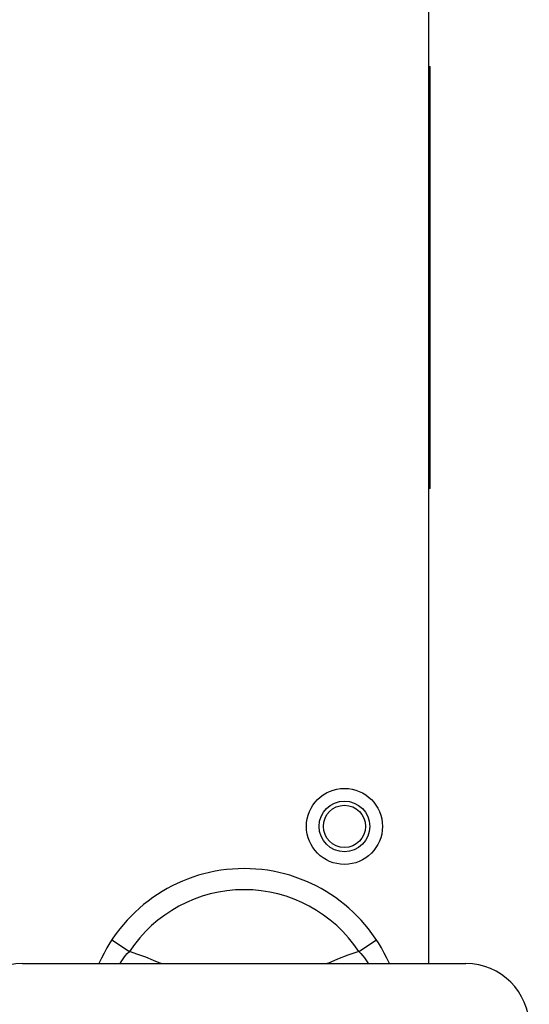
# Model space of a CAD drawing. Extents: x -4139 to -1089, y -1564 to 1941.
# Tile 148 of 160: x -2777 to -2728, y 1734 to 1827. Entities that reach past the tile are written whole.
import ezdxf

# ---------------------------------------------------------------- set-up
doc = ezdxf.new("R2010")
doc.units = 0
doc.header["$LTSCALE"] = 23.1
for name, color, linetype in [('DIAOHUAN_M12_2_1_AM_0', 7, 'CONTINUOUS'), ('LABEL_65X40_2_1_AM_0', 7, 'CONTINUOUS'), ('SE5M_BOTTOM_A_3_1_1_AM_0', 7, 'CONTINUOUS'), ('SE5M_RIGHT_P1_A_5_1_1_AM_0', 7, 'CONTINUOUS')]:
    doc.layers.add(name, color=color, linetype=linetype)

msp = doc.modelspace()

# ---------------------------------------------------------------- linework, layer by layer
at = {"layer": 'DIAOHUAN_M12_2_1_AM_0', "color": 2}
for p, q in [((-2767.92, 1740.153), (-2766.249, 1739.054)), ((-2744.53, 1739.054), (-2742.859, 1740.153))]:
    msp.add_line(p, q, dxfattribs=at)
at = {"layer": 'DIAOHUAN_M12_2_1_AM_0', "color": 7}
msp.add_line((-2776.39, 1737.908), (-2734.39, 1737.908), dxfattribs=at)
at = {"layer": 'DIAOHUAN_M12_2_1_AM_0', "color": 2}
for points in [[(-2767.137, 1737.908), (-2767.135, 1737.911), (-2767.039, 1738.086), (-2766.922, 1738.272), (-2766.786, 1738.464), (-2766.629, 1738.66), (-2766.449, 1738.859), (-2766.249, 1739.054)], [(-2763.251, 1737.908), (-2763.278, 1737.92), (-2763.964, 1738.214), (-2764.689, 1738.505), (-2765.45, 1738.784), (-2766.249, 1739.054)], [(-2744.53, 1739.054), (-2745.566, 1738.696), (-2746.549, 1738.323), (-2747.476, 1737.931), (-2747.528, 1737.908)], [(-2744.53, 1739.054), (-2744.328, 1738.857), (-2744.147, 1738.656), (-2743.989, 1738.459), (-2743.852, 1738.266), (-2743.736, 1738.079), (-2743.643, 1737.908)]]:
    msp.add_lwpolyline(points, dxfattribs=at)
at = {"layer": 'DIAOHUAN_M12_2_1_AM_0', "color": 7}
for centre, radius, start, end in [((-2755.39, 1731.908), 15, 23.57359, 156.4259), ((-2776.39, 1731.908), 6, 90, 270), ((-2734.39, 1731.908), 6, 270, 90)]:
    msp.add_arc(centre, radius, start, end, dxfattribs=at)
at = {"layer": 'DIAOHUAN_M12_2_1_AM_0', "color": 2}
msp.add_arc((-2755.39, 1731.908), 13, 33.34679, 146.65328, dxfattribs=at)
at = {"layer": 'LABEL_65X40_2_1_AM_0', "color": 7}
for p, q in [((-2737.89, 1822.908), (-2737.79, 1822.908)), ((-2737.79, 1782.908), (-2737.79, 1822.908)), ((-2737.79, 1782.908), (-2737.89, 1782.908))]:
    msp.add_line(p, q, dxfattribs=at)
at = {"layer": 'LABEL_65X40_2_1_AM_0', "color": 2}
for p, q in [((-2737.79, 1822.408), (-2737.89, 1822.408)), ((-2737.89, 1783.408), (-2737.79, 1783.408))]:
    msp.add_line(p, q, dxfattribs=at)
at = {"layer": 'SE5M_BOTTOM_A_3_1_1_AM_0', "color": 7}
msp.add_line((-2737.89, 1737.908), (-2737.89, 1883.908), dxfattribs=at)
for radius in [3.6, 2.4]:
    msp.add_circle((-2745.89, 1750.908), radius, dxfattribs=at)
at = {"layer": 'SE5M_RIGHT_P1_A_5_1_1_AM_0', "color": 7}
msp.add_circle((-2745.89, 1750.908), 2, dxfattribs=at)

doc.saveas('drawing.dxf')
